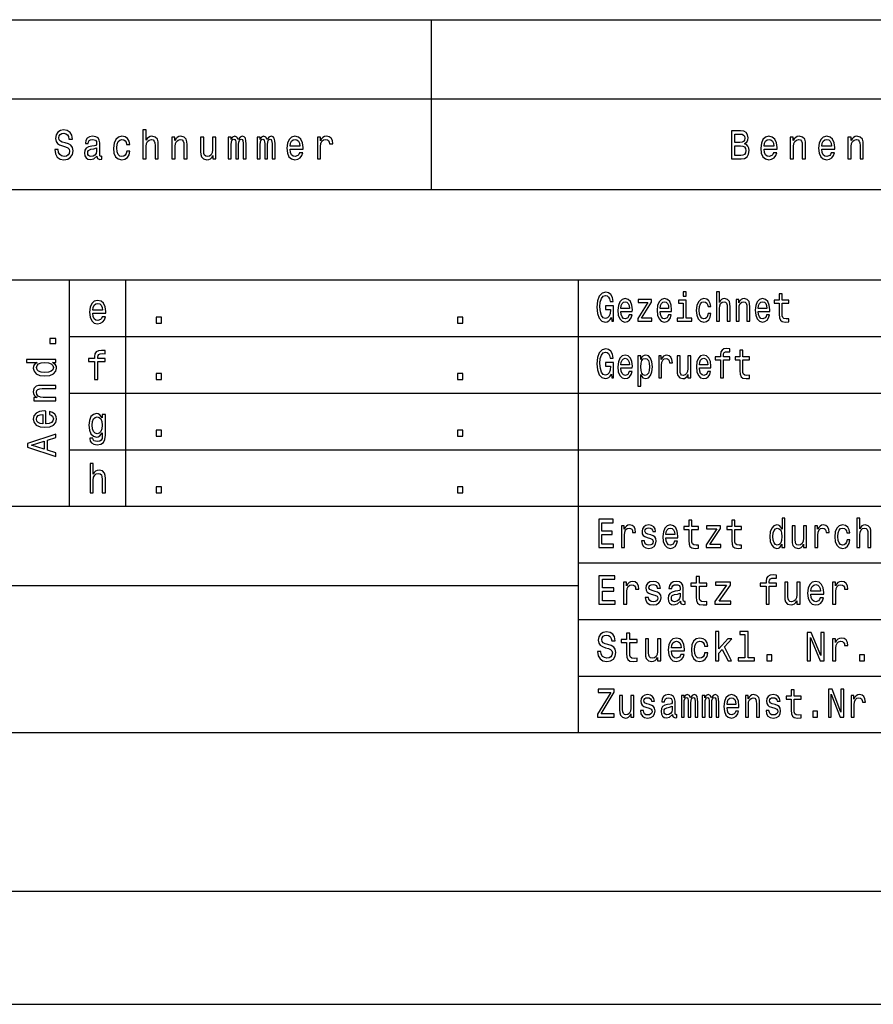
# Model space of a CAD drawing. Extents: x 0 to 1189, y 0 to 841.
# Tile 9 of 11: x 1040 to 1115, y 0 to 87. Entities that reach past the tile are written whole.
import ezdxf

# ---------------------------------------------------------------- set-up
doc = ezdxf.new("R2010")
doc.units = 0
doc.layers.get('0').update_dxf_attribs({"linetype": 'CONTINUOUS'})

msp = doc.modelspace()

# ---------------------------------------------------------------- linework, layer by layer
at = {"color": 7}
for p, q in [((989.01, 87.02), (1179.01, 87.02)), ((989.01, 80.02), (1179.01, 80.02)), ((989.01, 72.02), (1179.01, 72.02)), ((989.01, 64.02), (1179.01, 64.02)), ((1089.01, 24.02), (1089.01, 64.02)), ((1044.01, 59.02), (1089.01, 59.02)), ((1089.01, 59.02), (1163.01, 59.02)), ((1044.01, 54.02), (1163.01, 54.02)), ((1044.01, 49.02), (1163.01, 49.02)), ((989.01, 44.02), (1179.01, 44.02)), ((1089.01, 39.02), (1163.01, 39.02)), ((989.01, 37.02), (1089.01, 37.02)), ((1089.01, 34.02), (1163.01, 34.02)), ((1089.01, 29.02), (1163.01, 29.02)), ((989.01, 24.02), (1179.01, 24.02)), ((10, 10.01), (1179.01, 10.01)), ((0, 0.01), (1189.01, 0.01))]:
    msp.add_line(p, q, dxfattribs=at)
at = {"color": 7, "ltscale": 0.175}
msp.add_line((1076.01, 80.02), (1076.01, 87.02), dxfattribs=at)
at = {"color": 7, "ltscale": 0.2}
msp.add_line((1076.01, 72.02), (1076.01, 80.02), dxfattribs=at)
at = {"color": 7, "ltscale": 0.5}
for p, q in [((1044.01, 44.02), (1044.01, 64.02)), ((1049.01, 44.02), (1049.01, 64.02))]:
    msp.add_line(p, q, dxfattribs=at)
at = {"color": 7}
for points in [[(1043.015, 75.535), (1042.72, 75.535), (1042.785, 75.154), (1042.947, 74.873), (1043.197, 74.703), (1043.534, 74.642), (1043.868, 74.7), (1044.117, 74.858), (1044.276, 75.107), (1044.334, 75.435), (1044.286, 75.73), (1044.15, 75.921), (1043.929, 76.047), (1043.634, 76.141), (1043.381, 76.209), (1043.216, 76.288), (1043.122, 76.404), (1043.093, 76.584), (1043.122, 76.746), (1043.206, 76.868), (1043.336, 76.951), (1043.514, 76.98), (1043.696, 76.944), (1043.839, 76.847), (1043.932, 76.685), (1043.978, 76.465), (1044.273, 76.465), (1044.273, 76.472), (1044.221, 76.811), (1044.069, 77.063), (1043.829, 77.221), (1043.505, 77.275), (1043.213, 77.221), (1042.986, 77.07), (1042.84, 76.836), (1042.788, 76.533), (1042.83, 76.263), (1042.953, 76.079), (1043.148, 75.957), (1043.414, 75.863), (1043.676, 75.78), (1043.874, 75.701), (1043.994, 75.586), (1044.036, 75.399), (1043.997, 75.208), (1043.897, 75.064), (1043.745, 74.974), (1043.547, 74.945), (1043.326, 74.984), (1043.158, 75.1), (1043.051, 75.287)], [(1046.442, 74.963), (1046.442, 74.952), (1046.458, 74.829), (1046.507, 74.743), (1046.711, 74.675), (1046.87, 74.703), (1046.87, 74.948), (1046.802, 74.938), (1046.711, 74.984), (1046.695, 75.128), (1046.695, 76.13), (1046.656, 76.386), (1046.543, 76.566), (1046.345, 76.674), (1046.066, 76.713), (1045.794, 76.67), (1045.593, 76.548), (1045.466, 76.357), (1045.424, 76.105), (1045.424, 76.083), (1045.68, 76.083), (1045.703, 76.234), (1045.774, 76.342), (1045.891, 76.407), (1046.056, 76.432), (1046.215, 76.414), (1046.329, 76.36), (1046.397, 76.267), (1046.419, 76.137), (1046.406, 75.986), (1046.355, 75.91), (1046.225, 75.874), (1045.982, 75.845), (1045.703, 75.78), (1045.505, 75.665), (1045.388, 75.485), (1045.353, 75.218), (1045.385, 74.981), (1045.486, 74.804), (1045.648, 74.693), (1045.871, 74.653), (1046.173, 74.729)], [(1049.068, 76.004), (1049.35, 76.004), (1049.292, 76.292), (1049.153, 76.519), (1048.935, 76.659), (1048.653, 76.713), (1048.342, 76.641), (1048.105, 76.44), (1047.956, 76.112), (1047.905, 75.672), (1047.953, 75.236), (1048.099, 74.912), (1048.329, 74.711), (1048.644, 74.642), (1048.922, 74.696), (1049.14, 74.847), (1049.289, 75.085), (1049.354, 75.402), (1049.081, 75.402), (1049.033, 75.2), (1048.942, 75.049), (1048.812, 74.956), (1048.653, 74.927), (1048.456, 74.974), (1048.313, 75.118), (1048.225, 75.352), (1048.196, 75.683), (1048.225, 76.007), (1048.316, 76.242), (1048.462, 76.386), (1048.653, 76.436), (1048.822, 76.404), (1048.948, 76.321), (1049.033, 76.184)], [(1050.511, 74.711), (1050.797, 74.711), (1050.797, 75.827), (1050.826, 76.083), (1050.92, 76.27), (1051.066, 76.386), (1051.26, 76.429), (1051.416, 76.393), (1051.513, 76.296), (1051.562, 76.133), (1051.578, 75.917), (1051.578, 74.711), (1051.863, 74.711), (1051.863, 75.982), (1051.85, 76.238), (1051.792, 76.45), (1051.601, 76.645), (1051.302, 76.713), (1051.14, 76.688), (1051.001, 76.62), (1050.884, 76.512), (1050.797, 76.364), (1050.797, 77.297), (1050.511, 77.297)], [(1053.063, 74.711), (1053.348, 74.711), (1053.348, 75.827), (1053.378, 76.083), (1053.472, 76.27), (1053.617, 76.386), (1053.812, 76.429), (1053.968, 76.393), (1054.065, 76.296), (1054.114, 76.133), (1054.13, 75.917), (1054.13, 74.711), (1054.415, 74.711), (1054.415, 75.982), (1054.402, 76.238), (1054.344, 76.45), (1054.152, 76.645), (1053.854, 76.713), (1053.689, 76.688), (1053.549, 76.62), (1053.429, 76.505), (1053.335, 76.35), (1053.335, 76.645), (1053.063, 76.645)], [(1056.957, 76.645), (1056.672, 76.645), (1056.672, 75.528), (1056.639, 75.269), (1056.545, 75.082), (1056.399, 74.966), (1056.208, 74.93), (1056.056, 74.959), (1055.958, 75.046), (1055.903, 75.193), (1055.89, 75.402), (1055.89, 76.645), (1055.605, 76.645), (1055.605, 75.373), (1055.615, 75.118), (1055.676, 74.905), (1055.864, 74.711), (1056.166, 74.642), (1056.328, 74.667), (1056.467, 74.732), (1056.587, 74.844), (1056.685, 75.006), (1056.685, 74.711), (1056.957, 74.711)], [(1058.053, 74.711), (1058.316, 74.711), (1058.316, 76.004), (1058.332, 76.198), (1058.38, 76.339), (1058.455, 76.422), (1058.552, 76.454), (1058.63, 76.425), (1058.682, 76.353), (1058.708, 76.231), (1058.718, 76.069), (1058.718, 74.711), (1058.964, 74.711), (1058.964, 76.004), (1058.98, 76.195), (1059.029, 76.335), (1059.107, 76.422), (1059.204, 76.454), (1059.282, 76.425), (1059.334, 76.353), (1059.366, 76.069), (1059.366, 74.711), (1059.629, 74.711), (1059.629, 76.047), (1059.612, 76.324), (1059.561, 76.537), (1059.457, 76.667), (1059.288, 76.713), (1059.09, 76.641), (1058.938, 76.432), (1058.818, 76.638), (1058.617, 76.713), (1058.432, 76.641), (1058.306, 76.44), (1058.306, 76.645), (1058.053, 76.645)], [(1060.605, 74.711), (1060.867, 74.711), (1060.867, 76.004), (1060.884, 76.198), (1060.932, 76.339), (1061.007, 76.422), (1061.104, 76.454), (1061.182, 76.425), (1061.234, 76.353), (1061.26, 76.231), (1061.269, 76.069), (1061.269, 74.711), (1061.516, 74.711), (1061.516, 76.004), (1061.532, 76.195), (1061.581, 76.335), (1061.658, 76.422), (1061.756, 76.454), (1061.833, 76.425), (1061.885, 76.353), (1061.918, 76.069), (1061.918, 74.711), (1062.18, 74.711), (1062.18, 76.047), (1062.164, 76.324), (1062.112, 76.537), (1062.009, 76.667), (1061.84, 76.713), (1061.642, 76.641), (1061.49, 76.432), (1061.37, 76.638), (1061.169, 76.713), (1060.984, 76.641), (1060.858, 76.44), (1060.858, 76.645), (1060.605, 76.645)], [(1063.52, 75.586), (1064.661, 75.586), (1064.664, 75.734), (1064.612, 76.148), (1064.47, 76.458), (1064.243, 76.645), (1063.941, 76.713), (1063.646, 76.641), (1063.419, 76.44), (1063.273, 76.112), (1063.221, 75.68), (1063.27, 75.236), (1063.416, 74.912), (1063.64, 74.711), (1063.931, 74.642), (1064.184, 74.689), (1064.392, 74.811), (1064.544, 75.006), (1064.632, 75.265), (1064.35, 75.265), (1064.291, 75.121), (1064.207, 75.013), (1063.967, 74.927), (1063.782, 74.966), (1063.643, 75.092), (1063.552, 75.298), (1063.52, 75.575)], [(1065.929, 74.711), (1066.214, 74.711), (1066.214, 75.816), (1066.243, 76.083), (1066.331, 76.274), (1066.473, 76.389), (1066.665, 76.429), (1066.807, 76.404), (1066.914, 76.332), (1066.979, 76.209), (1067.002, 76.043), (1067.29, 76.043), (1067.251, 76.335), (1067.145, 76.544), (1066.966, 76.67), (1066.723, 76.713), (1066.558, 76.685), (1066.415, 76.613), (1066.289, 76.49), (1066.188, 76.324), (1066.188, 76.645), (1065.929, 76.645)], [(1103.674, 76.061), (1103.901, 76.27), (1103.959, 76.411), (1103.979, 76.584), (1103.936, 76.854), (1103.81, 77.048), (1103.606, 77.167), (1103.32, 77.211), (1102.52, 77.211), (1102.52, 74.711), (1103.366, 74.711), (1103.667, 74.761), (1103.891, 74.909), (1104.031, 75.143), (1104.079, 75.46), (1104.05, 75.672), (1103.972, 75.849), (1103.846, 75.979)], [(1103.259, 76.173), (1102.818, 76.173), (1102.818, 76.912), (1103.285, 76.912), (1103.46, 76.89), (1103.583, 76.825), (1103.658, 76.713), (1103.684, 76.548), (1103.654, 76.382), (1103.577, 76.267), (1103.444, 76.195)], [(1105.399, 75.586), (1106.54, 75.586), (1106.543, 75.734), (1106.491, 76.148), (1106.349, 76.458), (1106.122, 76.645), (1105.82, 76.713), (1105.525, 76.641), (1105.298, 76.44), (1105.152, 76.112), (1105.101, 75.68), (1105.149, 75.236), (1105.295, 74.912), (1105.519, 74.711), (1105.811, 74.642), (1106.063, 74.689), (1106.271, 74.811), (1106.423, 75.006), (1106.511, 75.265), (1106.229, 75.265), (1106.17, 75.121), (1106.086, 75.013), (1105.846, 74.927), (1105.661, 74.966), (1105.522, 75.092), (1105.431, 75.298), (1105.399, 75.575)], [(1107.701, 74.711), (1107.986, 74.711), (1107.986, 75.827), (1108.015, 76.083), (1108.109, 76.27), (1108.255, 76.386), (1108.45, 76.429), (1108.605, 76.393), (1108.703, 76.296), (1108.751, 76.133), (1108.768, 75.917), (1108.768, 74.711), (1109.053, 74.711), (1109.053, 75.982), (1109.04, 76.238), (1108.982, 76.45), (1108.79, 76.645), (1108.492, 76.713), (1108.327, 76.688), (1108.187, 76.62), (1108.067, 76.505), (1107.973, 76.35), (1107.973, 76.645), (1107.701, 76.645)], [(1110.502, 75.586), (1111.644, 75.586), (1111.647, 75.734), (1111.595, 76.148), (1111.452, 76.458), (1111.225, 76.645), (1110.924, 76.713), (1110.629, 76.641), (1110.402, 76.44), (1110.256, 76.112), (1110.204, 75.68), (1110.253, 75.236), (1110.399, 74.912), (1110.622, 74.711), (1110.914, 74.642), (1111.167, 74.689), (1111.374, 74.811), (1111.527, 75.006), (1111.614, 75.265), (1111.332, 75.265), (1111.274, 75.121), (1111.19, 75.013), (1110.95, 74.927), (1110.765, 74.966), (1110.625, 75.092), (1110.535, 75.298), (1110.502, 75.575)], [(1112.804, 74.711), (1113.09, 74.711), (1113.09, 75.827), (1113.119, 76.083), (1113.213, 76.27), (1113.359, 76.386), (1113.553, 76.429), (1113.709, 76.393), (1113.806, 76.296), (1113.855, 76.133), (1113.871, 75.917), (1113.871, 74.711), (1114.156, 74.711), (1114.156, 75.982), (1114.143, 76.238), (1114.085, 76.45), (1113.894, 76.645), (1113.595, 76.713), (1113.43, 76.688), (1113.291, 76.62), (1113.171, 76.505), (1113.077, 76.35), (1113.077, 76.645), (1112.804, 76.645)], [(1063.52, 75.852), (1063.555, 76.101), (1063.643, 76.285), (1063.776, 76.396), (1063.951, 76.436), (1064.123, 76.396), (1064.256, 76.285), (1064.337, 76.101), (1064.366, 75.852)], [(1103.33, 75.01), (1102.818, 75.01), (1102.818, 75.87), (1103.301, 75.87), (1103.505, 75.845), (1103.651, 75.77), (1103.739, 75.64), (1103.768, 75.453), (1103.739, 75.255), (1103.658, 75.118), (1103.521, 75.035)], [(1105.399, 75.852), (1105.435, 76.101), (1105.522, 76.285), (1105.655, 76.396), (1105.83, 76.436), (1106.002, 76.396), (1106.135, 76.285), (1106.216, 76.101), (1106.245, 75.852)], [(1110.502, 75.852), (1110.538, 76.101), (1110.625, 76.285), (1110.758, 76.396), (1110.933, 76.436), (1111.105, 76.396), (1111.238, 76.285), (1111.319, 76.101), (1111.349, 75.852)], [(1046.41, 75.388), (1046.371, 75.2), (1046.267, 75.056), (1046.111, 74.963), (1045.92, 74.93), (1045.797, 74.948), (1045.709, 75.006), (1045.654, 75.107), (1045.638, 75.247), (1045.651, 75.373), (1045.703, 75.463), (1045.91, 75.564), (1046.173, 75.608), (1046.41, 75.694)], [(1091.905, 60.705), (1091.954, 60.37), (1092.098, 60.37), (1092.098, 61.721), (1091.369, 61.721), (1091.369, 61.415), (1091.818, 61.415), (1091.818, 61.393), (1091.784, 61.062), (1091.692, 60.817), (1091.55, 60.662), (1091.375, 60.611), (1091.179, 60.676), (1091.026, 60.871), (1090.928, 61.191), (1090.893, 61.631), (1090.925, 62.067), (1091.023, 62.387), (1091.179, 62.582), (1091.389, 62.65), (1091.533, 62.614), (1091.651, 62.514), (1091.738, 62.344), (1091.787, 62.117), (1092.072, 62.117), (1091.997, 62.463), (1091.856, 62.722), (1091.657, 62.881), (1091.406, 62.939), (1091.078, 62.849), (1090.83, 62.586), (1090.671, 62.171), (1090.617, 61.62), (1090.671, 61.065), (1090.83, 60.651), (1091.063, 60.388), (1091.357, 60.302), (1091.521, 60.331), (1091.668, 60.403), (1091.795, 60.529)], [(1098.504, 62.957), (1098.236, 62.957), (1098.236, 62.596), (1098.504, 62.596)], [(1101.19, 60.37), (1101.444, 60.37), (1101.444, 61.487), (1101.47, 61.743), (1101.553, 61.93), (1101.683, 62.045), (1101.856, 62.088), (1101.994, 62.052), (1102.081, 61.955), (1102.124, 61.793), (1102.138, 61.577), (1102.138, 60.37), (1102.392, 60.37), (1102.392, 61.642), (1102.38, 61.898), (1102.328, 62.11), (1102.158, 62.305), (1101.893, 62.373), (1101.749, 62.348), (1101.625, 62.279), (1101.521, 62.171), (1101.444, 62.024), (1101.444, 62.957), (1101.19, 62.957)], [(1106.735, 61.97), (1106.735, 61.001), (1106.752, 60.687), (1106.833, 60.471), (1106.994, 60.345), (1107.268, 60.302), (1107.568, 60.32), (1107.568, 60.593), (1107.349, 60.572), (1107.15, 60.601), (1107.043, 60.691), (1106.997, 60.842), (1106.988, 61.055), (1106.988, 61.97), (1107.568, 61.97), (1107.568, 62.24), (1106.988, 62.24), (1106.988, 62.805), (1106.735, 62.805), (1106.735, 62.24), (1106.297, 62.24), (1106.297, 61.97)], [(1046.089, 61.086), (1047.23, 61.086), (1047.233, 61.234), (1047.181, 61.648), (1047.038, 61.958), (1046.812, 62.145), (1046.51, 62.213), (1046.215, 62.141), (1045.988, 61.94), (1045.842, 61.612), (1045.79, 61.18), (1045.839, 60.736), (1045.985, 60.412), (1046.208, 60.211), (1046.5, 60.142), (1046.753, 60.189), (1046.961, 60.311), (1047.113, 60.506), (1047.201, 60.765), (1046.919, 60.765), (1046.86, 60.621), (1046.776, 60.513), (1046.536, 60.427), (1046.351, 60.466), (1046.212, 60.592), (1046.121, 60.798), (1046.089, 61.075)], [(1046.089, 61.352), (1046.124, 61.601), (1046.212, 61.785), (1046.345, 61.896), (1046.52, 61.936), (1046.692, 61.896), (1046.825, 61.785), (1046.906, 61.601), (1046.935, 61.352)], [(1092.738, 61.246), (1093.752, 61.246), (1093.755, 61.393), (1093.709, 61.807), (1093.582, 62.117), (1093.38, 62.305), (1093.112, 62.373), (1092.85, 62.301), (1092.648, 62.099), (1092.519, 61.771), (1092.473, 61.339), (1092.516, 60.896), (1092.646, 60.572), (1092.844, 60.37), (1093.104, 60.302), (1093.328, 60.349), (1093.513, 60.471), (1093.648, 60.666), (1093.726, 60.925), (1093.475, 60.925), (1093.424, 60.781), (1093.349, 60.673), (1093.135, 60.586), (1092.971, 60.626), (1092.847, 60.752), (1092.766, 60.957), (1092.738, 61.235)], [(1092.738, 61.512), (1092.769, 61.761), (1092.847, 61.944), (1092.965, 62.056), (1093.121, 62.096), (1093.274, 62.056), (1093.392, 61.944), (1093.464, 61.761), (1093.49, 61.512)], [(1095.132, 62.038), (1094.23, 60.611), (1094.23, 60.37), (1095.484, 60.37), (1095.484, 60.637), (1094.55, 60.637), (1095.444, 62.06), (1095.444, 62.305), (1094.274, 62.305), (1094.274, 62.038)], [(1096.207, 61.246), (1097.222, 61.246), (1097.225, 61.393), (1097.179, 61.807), (1097.052, 62.117), (1096.85, 62.305), (1096.582, 62.373), (1096.32, 62.301), (1096.118, 62.099), (1095.988, 61.771), (1095.942, 61.339), (1095.985, 60.896), (1096.115, 60.572), (1096.314, 60.37), (1096.573, 60.302), (1096.798, 60.349), (1096.983, 60.471), (1097.118, 60.666), (1097.196, 60.925), (1096.945, 60.925), (1096.893, 60.781), (1096.818, 60.673), (1096.605, 60.586), (1096.441, 60.626), (1096.317, 60.752), (1096.236, 60.957), (1096.207, 61.235)], [(1096.207, 61.512), (1096.239, 61.761), (1096.317, 61.944), (1096.435, 62.056), (1096.591, 62.096), (1096.743, 62.056), (1096.862, 61.944), (1096.934, 61.761), (1096.96, 61.512)], [(1098.496, 60.637), (1098.496, 62.24), (1097.844, 62.24), (1097.844, 61.97), (1098.242, 61.97), (1098.242, 60.637), (1097.723, 60.637), (1097.723, 60.37), (1099.02, 60.37), (1099.02, 60.637)], [(1100.441, 61.663), (1100.692, 61.663), (1100.64, 61.952), (1100.516, 62.179), (1100.323, 62.319), (1100.072, 62.373), (1099.795, 62.301), (1099.585, 62.099), (1099.452, 61.771), (1099.406, 61.332), (1099.449, 60.896), (1099.579, 60.572), (1099.784, 60.37), (1100.063, 60.302), (1100.311, 60.356), (1100.504, 60.507), (1100.637, 60.745), (1100.694, 61.062), (1100.452, 61.062), (1100.409, 60.86), (1100.328, 60.709), (1100.213, 60.615), (1100.072, 60.586), (1099.896, 60.633), (1099.769, 60.777), (1099.692, 61.011), (1099.666, 61.343), (1099.692, 61.667), (1099.772, 61.901), (1099.902, 62.045), (1100.072, 62.096), (1100.222, 62.063), (1100.334, 61.98), (1100.409, 61.843)], [(1102.925, 60.37), (1103.179, 60.37), (1103.179, 61.487), (1103.205, 61.743), (1103.288, 61.93), (1103.418, 62.045), (1103.591, 62.088), (1103.729, 62.052), (1103.815, 61.955), (1103.859, 61.793), (1103.873, 61.577), (1103.873, 60.37), (1104.127, 60.37), (1104.127, 61.642), (1104.115, 61.898), (1104.063, 62.11), (1103.893, 62.305), (1103.628, 62.373), (1103.481, 62.348), (1103.357, 62.279), (1103.251, 62.164), (1103.167, 62.009), (1103.167, 62.305), (1102.925, 62.305)], [(1104.882, 61.246), (1105.896, 61.246), (1105.899, 61.393), (1105.853, 61.807), (1105.726, 62.117), (1105.524, 62.305), (1105.256, 62.373), (1104.994, 62.301), (1104.792, 62.099), (1104.663, 61.771), (1104.617, 61.339), (1104.66, 60.896), (1104.79, 60.572), (1104.988, 60.37), (1105.248, 60.302), (1105.473, 60.349), (1105.657, 60.471), (1105.792, 60.666), (1105.87, 60.925), (1105.62, 60.925), (1105.568, 60.781), (1105.493, 60.673), (1105.279, 60.586), (1105.115, 60.626), (1104.991, 60.752), (1104.911, 60.957), (1104.882, 61.235)], [(1104.882, 61.512), (1104.913, 61.761), (1104.991, 61.944), (1105.109, 62.056), (1105.265, 62.096), (1105.418, 62.056), (1105.536, 61.944), (1105.608, 61.761), (1105.634, 61.512)], [(1051.69, 60.211), (1052.138, 60.211), (1052.138, 60.747), (1051.69, 60.747)], [(1078.315, 60.211), (1078.762, 60.211), (1078.762, 60.747), (1078.315, 60.747)], [(1042.819, 58.4), (1042.819, 58.847), (1042.283, 58.847), (1042.283, 58.4)], [(1046.234, 56.81), (1046.234, 55.211), (1046.52, 55.211), (1046.52, 56.81), (1047.168, 56.81), (1047.168, 57.08), (1046.52, 57.08), (1046.52, 57.199), (1046.542, 57.343), (1046.617, 57.44), (1046.744, 57.498), (1046.925, 57.52), (1047.168, 57.505), (1047.168, 57.779), (1046.86, 57.797), (1046.581, 57.765), (1046.387, 57.667), (1046.27, 57.498), (1046.234, 57.257), (1046.234, 57.08), (1045.713, 57.08), (1045.713, 56.81)], [(1091.905, 55.705), (1091.954, 55.37), (1092.098, 55.37), (1092.098, 56.721), (1091.369, 56.721), (1091.369, 56.415), (1091.818, 56.415), (1091.818, 56.393), (1091.784, 56.062), (1091.692, 55.817), (1091.55, 55.662), (1091.375, 55.611), (1091.179, 55.676), (1091.026, 55.871), (1090.928, 56.191), (1090.893, 56.631), (1090.925, 57.067), (1091.023, 57.387), (1091.179, 57.582), (1091.389, 57.65), (1091.533, 57.614), (1091.651, 57.514), (1091.738, 57.344), (1091.787, 57.117), (1092.072, 57.117), (1091.997, 57.463), (1091.856, 57.722), (1091.657, 57.881), (1091.406, 57.939), (1091.078, 57.849), (1090.83, 57.586), (1090.671, 57.171), (1090.617, 56.62), (1090.671, 56.065), (1090.83, 55.651), (1091.063, 55.388), (1091.357, 55.302), (1091.521, 55.331), (1091.668, 55.403), (1091.795, 55.529)], [(1101.542, 56.97), (1101.542, 55.37), (1101.795, 55.37), (1101.795, 56.97), (1102.372, 56.97), (1102.372, 57.24), (1101.795, 57.24), (1101.795, 57.359), (1101.815, 57.503), (1101.882, 57.6), (1101.994, 57.658), (1102.156, 57.679), (1102.372, 57.665), (1102.372, 57.939), (1102.098, 57.957), (1101.85, 57.924), (1101.677, 57.827), (1101.573, 57.658), (1101.542, 57.416), (1101.542, 57.24), (1101.078, 57.24), (1101.078, 56.97)], [(1103.265, 56.97), (1103.265, 56.001), (1103.282, 55.687), (1103.363, 55.471), (1103.524, 55.345), (1103.798, 55.302), (1104.098, 55.32), (1104.098, 55.593), (1103.879, 55.572), (1103.68, 55.601), (1103.573, 55.691), (1103.527, 55.842), (1103.519, 56.055), (1103.519, 56.97), (1104.098, 56.97), (1104.098, 57.24), (1103.519, 57.24), (1103.519, 57.805), (1103.265, 57.805), (1103.265, 57.24), (1102.827, 57.24), (1102.827, 56.97)], [(1042.521, 56.721), (1042.819, 56.721), (1042.819, 57.006), (1040.233, 57.006), (1040.233, 56.724), (1041.18, 56.724), (1040.907, 56.507), (1040.842, 56.374), (1040.817, 56.221), (1040.889, 55.946), (1041.09, 55.732), (1041.415, 55.592), (1041.85, 55.544), (1042.286, 55.592), (1042.614, 55.732), (1042.819, 55.946), (1042.888, 56.221), (1042.863, 56.374), (1042.798, 56.51)], [(1041.101, 56.27), (1041.152, 56.458), (1041.292, 56.601), (1041.526, 56.685), (1041.85, 56.717), (1042.178, 56.685), (1042.412, 56.601), (1042.557, 56.458), (1042.603, 56.27), (1042.557, 56.092), (1042.412, 55.955), (1042.175, 55.865), (1041.85, 55.835), (1041.53, 55.865), (1041.296, 55.955), (1041.152, 56.092)], [(1092.738, 56.246), (1093.752, 56.246), (1093.755, 56.393), (1093.709, 56.807), (1093.582, 57.117), (1093.38, 57.305), (1093.112, 57.373), (1092.85, 57.301), (1092.648, 57.099), (1092.519, 56.771), (1092.473, 56.339), (1092.516, 55.896), (1092.646, 55.572), (1092.844, 55.37), (1093.104, 55.302), (1093.328, 55.349), (1093.513, 55.471), (1093.648, 55.666), (1093.726, 55.925), (1093.475, 55.925), (1093.424, 55.781), (1093.349, 55.673), (1093.135, 55.586), (1092.971, 55.626), (1092.847, 55.752), (1092.766, 55.957), (1092.738, 56.235)], [(1092.738, 56.512), (1092.769, 56.761), (1092.847, 56.944), (1092.965, 57.056), (1093.121, 57.096), (1093.274, 57.056), (1093.392, 56.944), (1093.464, 56.761), (1093.49, 56.512)], [(1094.49, 57.006), (1094.49, 57.305), (1094.236, 57.305), (1094.236, 54.621), (1094.49, 54.621), (1094.49, 55.666), (1094.579, 55.496), (1094.68, 55.385), (1094.934, 55.302), (1095.176, 55.37), (1095.366, 55.575), (1095.49, 55.9), (1095.536, 56.339), (1095.49, 56.775), (1095.366, 57.099), (1095.176, 57.301), (1094.934, 57.373), (1094.795, 57.351), (1094.677, 57.283), (1094.576, 57.168)], [(1094.89, 55.586), (1094.72, 55.633), (1094.596, 55.777), (1094.519, 56.011), (1094.493, 56.339), (1094.519, 56.663), (1094.596, 56.898), (1094.72, 57.038), (1094.89, 57.088), (1095.046, 57.038), (1095.17, 56.894), (1095.248, 56.66), (1095.277, 56.339), (1095.248, 56.015), (1095.17, 55.777), (1095.046, 55.633)], [(1096.081, 55.37), (1096.334, 55.37), (1096.334, 56.476), (1096.36, 56.743), (1096.438, 56.934), (1096.565, 57.049), (1096.735, 57.088), (1096.862, 57.063), (1096.957, 56.991), (1097.014, 56.869), (1097.035, 56.703), (1097.291, 56.703), (1097.256, 56.995), (1097.161, 57.204), (1097.003, 57.33), (1096.787, 57.373), (1096.64, 57.344), (1096.513, 57.272), (1096.401, 57.15), (1096.311, 56.984), (1096.311, 57.305), (1096.081, 57.305)], [(1098.913, 57.305), (1098.66, 57.305), (1098.66, 56.188), (1098.631, 55.929), (1098.547, 55.741), (1098.418, 55.626), (1098.248, 55.59), (1098.112, 55.619), (1098.026, 55.705), (1097.977, 55.853), (1097.965, 56.062), (1097.965, 57.305), (1097.712, 57.305), (1097.712, 56.033), (1097.72, 55.777), (1097.775, 55.565), (1097.942, 55.37), (1098.21, 55.302), (1098.354, 55.327), (1098.478, 55.392), (1098.585, 55.503), (1098.671, 55.666), (1098.671, 55.37), (1098.913, 55.37)], [(1099.677, 56.246), (1100.692, 56.246), (1100.694, 56.393), (1100.648, 56.807), (1100.521, 57.117), (1100.32, 57.305), (1100.052, 57.373), (1099.79, 57.301), (1099.588, 57.099), (1099.458, 56.771), (1099.412, 56.339), (1099.455, 55.896), (1099.585, 55.572), (1099.784, 55.37), (1100.043, 55.302), (1100.268, 55.349), (1100.452, 55.471), (1100.588, 55.666), (1100.666, 55.925), (1100.415, 55.925), (1100.363, 55.781), (1100.288, 55.673), (1100.075, 55.586), (1099.911, 55.626), (1099.787, 55.752), (1099.706, 55.957), (1099.677, 56.235)], [(1099.677, 56.512), (1099.709, 56.761), (1099.787, 56.944), (1099.905, 57.056), (1100.06, 57.096), (1100.213, 57.056), (1100.331, 56.944), (1100.403, 56.761), (1100.429, 56.512)], [(1051.69, 55.211), (1052.138, 55.211), (1052.138, 55.747), (1051.69, 55.747)], [(1078.315, 55.211), (1078.762, 55.211), (1078.762, 55.747), (1078.315, 55.747)], [(1042.819, 53.349), (1042.819, 53.634), (1041.703, 53.634), (1041.447, 53.663), (1041.26, 53.757), (1041.144, 53.903), (1041.101, 54.098), (1041.137, 54.253), (1041.234, 54.351), (1041.397, 54.399), (1041.613, 54.416), (1042.819, 54.416), (1042.819, 54.701), (1041.548, 54.701), (1041.292, 54.688), (1041.08, 54.63), (1040.885, 54.438), (1040.817, 54.14), (1040.842, 53.975), (1040.91, 53.835), (1041.026, 53.715), (1041.18, 53.621), (1040.885, 53.621), (1040.885, 53.349)], [(1041.944, 51.297), (1041.944, 52.438), (1041.796, 52.441), (1041.382, 52.389), (1041.072, 52.247), (1040.885, 52.02), (1040.817, 51.718), (1040.889, 51.423), (1041.09, 51.196), (1041.418, 51.05), (1041.85, 50.999), (1042.294, 51.047), (1042.618, 51.193), (1042.819, 51.417), (1042.888, 51.709), (1042.841, 51.961), (1042.719, 52.169), (1042.524, 52.321), (1042.265, 52.409), (1042.265, 52.127), (1042.409, 52.068), (1042.517, 51.984), (1042.603, 51.744), (1042.564, 51.559), (1042.438, 51.42), (1042.232, 51.329), (1041.955, 51.297)], [(1047.194, 50.297), (1047.194, 52.145), (1046.922, 52.145), (1046.922, 51.832), (1046.698, 52.116), (1046.562, 52.188), (1046.41, 52.213), (1046.134, 52.141), (1045.92, 51.94), (1045.781, 51.615), (1045.732, 51.18), (1045.781, 50.74), (1045.92, 50.416), (1046.134, 50.211), (1046.41, 50.142), (1046.565, 50.167), (1046.695, 50.232), (1046.922, 50.506), (1046.922, 50.232), (1046.896, 50.016), (1046.825, 49.861), (1046.688, 49.771), (1046.484, 49.739), (1046.306, 49.76), (1046.179, 49.814), (1046.105, 49.908), (1046.082, 50.034), (1045.807, 50.034), (1045.807, 50.02), (1045.849, 49.789), (1045.978, 49.616), (1046.186, 49.505), (1046.468, 49.465), (1046.805, 49.519), (1047.029, 49.67), (1047.155, 49.933)], [(1041.677, 51.297), (1041.429, 51.332), (1041.245, 51.42), (1041.134, 51.553), (1041.094, 51.728), (1041.134, 51.9), (1041.245, 52.033), (1041.429, 52.114), (1041.677, 52.143)], [(1046.027, 51.18), (1046.056, 51.5), (1046.144, 51.738), (1046.28, 51.878), (1046.461, 51.929), (1046.653, 51.878), (1046.795, 51.738), (1046.883, 51.5), (1046.915, 51.18), (1046.883, 50.852), (1046.795, 50.618), (1046.653, 50.474), (1046.461, 50.427), (1046.28, 50.474), (1046.144, 50.618), (1046.056, 50.855)], [(1051.69, 50.211), (1052.138, 50.211), (1052.138, 50.747), (1051.69, 50.747)], [(1078.315, 50.211), (1078.762, 50.211), (1078.762, 50.747), (1078.315, 50.747)], [(1042.819, 48.431), (1042.819, 48.729), (1042.085, 48.966), (1042.085, 49.864), (1042.819, 50.101), (1042.819, 50.405), (1040.316, 49.582), (1040.316, 49.251)], [(1041.778, 49.07), (1040.676, 49.417), (1041.778, 49.763)], [(1045.839, 45.211), (1046.124, 45.211), (1046.124, 46.327), (1046.153, 46.583), (1046.247, 46.77), (1046.393, 46.886), (1046.588, 46.929), (1046.744, 46.893), (1046.841, 46.796), (1046.889, 46.633), (1046.906, 46.417), (1046.906, 45.211), (1047.191, 45.211), (1047.191, 46.482), (1047.178, 46.738), (1047.12, 46.95), (1046.928, 47.145), (1046.63, 47.213), (1046.468, 47.188), (1046.328, 47.12), (1046.212, 47.012), (1046.124, 46.864), (1046.124, 47.797), (1045.839, 47.797)], [(1051.69, 45.211), (1052.138, 45.211), (1052.138, 45.747), (1051.69, 45.747)], [(1078.315, 45.211), (1078.762, 45.211), (1078.762, 45.747), (1078.315, 45.747)], [(1090.782, 40.37), (1092.098, 40.37), (1092.098, 40.673), (1091.057, 40.673), (1091.057, 41.519), (1091.984, 41.519), (1091.984, 41.818), (1091.057, 41.818), (1091.057, 42.568), (1092.074, 42.568), (1092.074, 42.87), (1090.782, 42.87)], [(1098.744, 41.97), (1098.744, 41.001), (1098.761, 40.687), (1098.845, 40.471), (1099.013, 40.345), (1099.297, 40.302), (1099.608, 40.32), (1099.608, 40.593), (1099.38, 40.572), (1099.174, 40.601), (1099.063, 40.691), (1099.016, 40.842), (1099.007, 41.055), (1099.007, 41.97), (1099.608, 41.97), (1099.608, 42.24), (1099.007, 42.24), (1099.007, 42.805), (1098.744, 42.805), (1098.744, 42.24), (1098.289, 42.24), (1098.289, 41.97)], [(1102.543, 41.97), (1102.543, 41.001), (1102.561, 40.687), (1102.645, 40.471), (1102.812, 40.345), (1103.097, 40.302), (1103.407, 40.32), (1103.407, 40.593), (1103.18, 40.572), (1102.974, 40.601), (1102.863, 40.691), (1102.816, 40.842), (1102.807, 41.055), (1102.807, 41.97), (1103.407, 41.97), (1103.407, 42.24), (1102.807, 42.24), (1102.807, 42.805), (1102.543, 42.805), (1102.543, 42.24), (1102.089, 42.24), (1102.089, 41.97)], [(1106.977, 40.669), (1106.977, 40.37), (1107.24, 40.37), (1107.24, 42.957), (1106.98, 42.957), (1106.98, 42.009), (1106.78, 42.283), (1106.657, 42.348), (1106.517, 42.373), (1106.263, 42.301), (1106.065, 42.099), (1105.937, 41.775), (1105.892, 41.339), (1105.937, 40.903), (1106.065, 40.575), (1106.263, 40.37), (1106.517, 40.302), (1106.657, 40.327), (1106.783, 40.392)], [(1113.59, 40.37), (1113.853, 40.37), (1113.853, 41.487), (1113.88, 41.743), (1113.967, 41.93), (1114.101, 42.045), (1114.281, 42.088), (1114.424, 42.052), (1114.514, 41.955), (1114.559, 41.793), (1114.574, 41.577), (1114.574, 40.37), (1114.837, 40.37), (1114.837, 41.642), (1114.825, 41.898), (1114.771, 42.11), (1114.595, 42.305), (1114.32, 42.373), (1114.17, 42.348), (1114.042, 42.279), (1113.934, 42.171), (1113.853, 42.024), (1113.853, 42.957), (1113.59, 42.957)], [(1092.79, 40.37), (1093.053, 40.37), (1093.053, 41.476), (1093.08, 41.743), (1093.16, 41.934), (1093.292, 42.049), (1093.468, 42.088), (1093.6, 42.063), (1093.699, 41.991), (1093.758, 41.869), (1093.779, 41.703), (1094.045, 41.703), (1094.01, 41.995), (1093.911, 42.204), (1093.746, 42.33), (1093.522, 42.373), (1093.37, 42.344), (1093.238, 42.272), (1093.122, 42.15), (1093.029, 41.984), (1093.029, 42.305), (1092.79, 42.305)], [(1095.377, 41.498), (1095.123, 41.57), (1094.935, 41.653), (1094.872, 41.822), (1094.89, 41.941), (1094.953, 42.027), (1095.054, 42.081), (1095.201, 42.103), (1095.341, 42.081), (1095.452, 42.016), (1095.524, 41.919), (1095.554, 41.789), (1095.811, 41.789), (1095.811, 41.797), (1095.766, 42.031), (1095.643, 42.215), (1095.452, 42.33), (1095.201, 42.373), (1094.947, 42.33), (1094.761, 42.211), (1094.645, 42.034), (1094.609, 41.811), (1094.636, 41.595), (1094.719, 41.444), (1094.857, 41.336), (1095.057, 41.26), (1095.35, 41.173), (1095.53, 41.083), (1095.578, 41.011), (1095.596, 40.903), (1095.569, 40.77), (1095.497, 40.669), (1095.38, 40.604), (1095.225, 40.583), (1095.06, 40.604), (1094.941, 40.68), (1094.86, 40.802), (1094.827, 40.972), (1094.573, 40.972), (1094.615, 40.684), (1094.737, 40.475), (1094.932, 40.349), (1095.201, 40.302), (1095.482, 40.349), (1095.688, 40.475), (1095.814, 40.676), (1095.859, 40.939), (1095.826, 41.166), (1095.733, 41.321), (1095.581, 41.422)], [(1096.721, 41.246), (1097.774, 41.246), (1097.776, 41.393), (1097.729, 41.807), (1097.597, 42.117), (1097.388, 42.305), (1097.11, 42.373), (1096.838, 42.301), (1096.628, 42.099), (1096.494, 41.771), (1096.446, 41.339), (1096.491, 40.896), (1096.625, 40.572), (1096.832, 40.37), (1097.101, 40.302), (1097.334, 40.349), (1097.525, 40.471), (1097.666, 40.666), (1097.747, 40.925), (1097.486, 40.925), (1097.433, 40.781), (1097.355, 40.673), (1097.134, 40.586), (1096.963, 40.626), (1096.835, 40.752), (1096.751, 40.957), (1096.721, 41.235)], [(1096.721, 41.512), (1096.754, 41.761), (1096.835, 41.944), (1096.957, 42.056), (1097.119, 42.096), (1097.277, 42.056), (1097.4, 41.944), (1097.474, 41.761), (1097.501, 41.512)], [(1101.206, 42.038), (1100.27, 40.611), (1100.27, 40.37), (1101.57, 40.37), (1101.57, 40.637), (1100.602, 40.637), (1101.529, 42.06), (1101.529, 42.305), (1100.315, 42.305), (1100.315, 42.038)], [(1106.562, 42.088), (1106.735, 42.038), (1106.867, 41.898), (1106.944, 41.663), (1106.974, 41.339), (1106.944, 41.011), (1106.867, 40.777), (1106.735, 40.633), (1106.562, 40.586), (1106.397, 40.633), (1106.271, 40.777), (1106.188, 41.015), (1106.161, 41.339), (1106.188, 41.66), (1106.271, 41.894), (1106.397, 42.038)], [(1109.128, 42.305), (1108.865, 42.305), (1108.865, 41.188), (1108.835, 40.929), (1108.749, 40.741), (1108.614, 40.626), (1108.438, 40.59), (1108.297, 40.619), (1108.207, 40.705), (1108.156, 40.853), (1108.145, 41.062), (1108.145, 42.305), (1107.881, 42.305), (1107.881, 41.033), (1107.89, 40.777), (1107.947, 40.565), (1108.121, 40.37), (1108.399, 40.302), (1108.548, 40.327), (1108.677, 40.392), (1108.787, 40.503), (1108.877, 40.666), (1108.877, 40.37), (1109.128, 40.37)], [(1109.889, 40.37), (1110.152, 40.37), (1110.152, 41.476), (1110.179, 41.743), (1110.26, 41.934), (1110.391, 42.049), (1110.568, 42.088), (1110.699, 42.063), (1110.798, 41.991), (1110.858, 41.869), (1110.879, 41.703), (1111.145, 41.703), (1111.109, 41.995), (1111.01, 42.204), (1110.846, 42.33), (1110.622, 42.373), (1110.469, 42.344), (1110.338, 42.272), (1110.221, 42.15), (1110.128, 41.984), (1110.128, 42.305), (1109.889, 42.305)], [(1112.713, 41.663), (1112.973, 41.663), (1112.919, 41.952), (1112.791, 42.179), (1112.59, 42.319), (1112.33, 42.373), (1112.043, 42.301), (1111.825, 42.099), (1111.687, 41.771), (1111.639, 41.332), (1111.684, 40.896), (1111.819, 40.572), (1112.031, 40.37), (1112.321, 40.302), (1112.578, 40.356), (1112.779, 40.507), (1112.916, 40.745), (1112.976, 41.062), (1112.725, 41.062), (1112.68, 40.86), (1112.596, 40.709), (1112.477, 40.615), (1112.33, 40.586), (1112.148, 40.633), (1112.016, 40.777), (1111.935, 41.011), (1111.909, 41.343), (1111.935, 41.667), (1112.019, 41.901), (1112.154, 42.045), (1112.33, 42.096), (1112.486, 42.063), (1112.602, 41.98), (1112.68, 41.843)], [(1090.805, 35.37), (1092.232, 35.37), (1092.232, 35.673), (1091.103, 35.673), (1091.103, 36.519), (1092.108, 36.519), (1092.108, 36.818), (1091.103, 36.818), (1091.103, 37.568), (1092.206, 37.568), (1092.206, 37.87), (1090.805, 37.87)], [(1099.404, 36.97), (1099.404, 36.001), (1099.424, 35.687), (1099.515, 35.471), (1099.696, 35.345), (1100.004, 35.302), (1100.341, 35.32), (1100.341, 35.593), (1100.095, 35.572), (1099.871, 35.601), (1099.751, 35.691), (1099.699, 35.842), (1099.69, 36.055), (1099.69, 36.97), (1100.341, 36.97), (1100.341, 37.24), (1099.69, 37.24), (1099.69, 37.805), (1099.404, 37.805), (1099.404, 37.24), (1098.911, 37.24), (1098.911, 36.97)], [(1105.572, 36.97), (1105.572, 35.37), (1105.858, 35.37), (1105.858, 36.97), (1106.506, 36.97), (1106.506, 37.24), (1105.858, 37.24), (1105.858, 37.359), (1105.88, 37.503), (1105.955, 37.6), (1106.081, 37.658), (1106.263, 37.679), (1106.506, 37.665), (1106.506, 37.939), (1106.198, 37.957), (1105.919, 37.924), (1105.725, 37.827), (1105.608, 37.658), (1105.572, 37.416), (1105.572, 37.24), (1105.05, 37.24), (1105.05, 36.97)], [(1092.974, 35.37), (1093.259, 35.37), (1093.259, 36.476), (1093.288, 36.743), (1093.375, 36.934), (1093.518, 37.049), (1093.709, 37.088), (1093.852, 37.063), (1093.959, 36.991), (1094.024, 36.869), (1094.047, 36.703), (1094.335, 36.703), (1094.296, 36.995), (1094.189, 37.204), (1094.011, 37.33), (1093.768, 37.373), (1093.602, 37.344), (1093.46, 37.272), (1093.333, 37.15), (1093.233, 36.984), (1093.233, 37.305), (1092.974, 37.305)], [(1095.771, 36.498), (1095.495, 36.57), (1095.291, 36.653), (1095.223, 36.822), (1095.242, 36.941), (1095.311, 37.027), (1095.421, 37.081), (1095.58, 37.103), (1095.732, 37.081), (1095.852, 37.016), (1095.93, 36.919), (1095.962, 36.789), (1096.241, 36.789), (1096.241, 36.797), (1096.192, 37.031), (1096.059, 37.215), (1095.852, 37.33), (1095.58, 37.373), (1095.304, 37.33), (1095.103, 37.211), (1094.977, 37.034), (1094.938, 36.811), (1094.967, 36.595), (1095.058, 36.444), (1095.207, 36.336), (1095.424, 36.26), (1095.742, 36.173), (1095.936, 36.083), (1095.988, 36.011), (1096.008, 35.903), (1095.978, 35.77), (1095.901, 35.669), (1095.774, 35.604), (1095.606, 35.583), (1095.427, 35.604), (1095.297, 35.68), (1095.21, 35.802), (1095.174, 35.972), (1094.899, 35.972), (1094.944, 35.684), (1095.077, 35.475), (1095.288, 35.349), (1095.58, 35.302), (1095.884, 35.349), (1096.108, 35.475), (1096.244, 35.676), (1096.293, 35.939), (1096.257, 36.166), (1096.157, 36.321), (1095.991, 36.422)], [(1098.004, 35.622), (1098.004, 35.611), (1098.02, 35.489), (1098.069, 35.403), (1098.273, 35.334), (1098.432, 35.363), (1098.432, 35.608), (1098.364, 35.597), (1098.273, 35.644), (1098.257, 35.788), (1098.257, 36.789), (1098.218, 37.045), (1098.105, 37.225), (1097.907, 37.333), (1097.628, 37.373), (1097.356, 37.33), (1097.155, 37.207), (1097.028, 37.016), (1096.986, 36.764), (1096.986, 36.743), (1097.242, 36.743), (1097.265, 36.894), (1097.336, 37.002), (1097.453, 37.067), (1097.618, 37.092), (1097.777, 37.074), (1097.891, 37.02), (1097.959, 36.926), (1097.981, 36.797), (1097.969, 36.645), (1097.917, 36.57), (1097.787, 36.534), (1097.544, 36.505), (1097.265, 36.44), (1097.067, 36.325), (1096.95, 36.145), (1096.915, 35.878), (1096.947, 35.64), (1097.048, 35.464), (1097.21, 35.352), (1097.434, 35.313), (1097.735, 35.388)], [(1102.065, 37.038), (1101.051, 35.611), (1101.051, 35.37), (1102.461, 35.37), (1102.461, 35.637), (1101.411, 35.637), (1102.416, 37.06), (1102.416, 37.305), (1101.099, 37.305), (1101.099, 37.038)], [(1108.571, 37.305), (1108.286, 37.305), (1108.286, 36.188), (1108.253, 35.929), (1108.159, 35.741), (1108.013, 35.626), (1107.822, 35.59), (1107.67, 35.619), (1107.572, 35.705), (1107.517, 35.853), (1107.504, 36.062), (1107.504, 37.305), (1107.219, 37.305), (1107.219, 36.033), (1107.229, 35.777), (1107.29, 35.565), (1107.478, 35.37), (1107.78, 35.302), (1107.942, 35.327), (1108.081, 35.392), (1108.201, 35.503), (1108.298, 35.666), (1108.298, 35.37), (1108.571, 35.37)], [(1109.53, 36.246), (1110.671, 36.246), (1110.674, 36.393), (1110.623, 36.807), (1110.48, 37.117), (1110.253, 37.305), (1109.951, 37.373), (1109.656, 37.301), (1109.429, 37.099), (1109.284, 36.771), (1109.232, 36.339), (1109.28, 35.896), (1109.426, 35.572), (1109.65, 35.37), (1109.942, 35.302), (1110.195, 35.349), (1110.402, 35.471), (1110.554, 35.666), (1110.642, 35.925), (1110.36, 35.925), (1110.302, 35.781), (1110.217, 35.673), (1109.977, 35.586), (1109.793, 35.626), (1109.653, 35.752), (1109.562, 35.957), (1109.53, 36.235)], [(1109.53, 36.512), (1109.566, 36.761), (1109.653, 36.944), (1109.786, 37.056), (1109.961, 37.096), (1110.133, 37.056), (1110.266, 36.944), (1110.347, 36.761), (1110.376, 36.512)], [(1111.439, 35.37), (1111.724, 35.37), (1111.724, 36.476), (1111.754, 36.743), (1111.841, 36.934), (1111.984, 37.049), (1112.175, 37.088), (1112.318, 37.063), (1112.425, 36.991), (1112.49, 36.869), (1112.512, 36.703), (1112.801, 36.703), (1112.762, 36.995), (1112.655, 37.204), (1112.477, 37.33), (1112.233, 37.373), (1112.068, 37.344), (1111.925, 37.272), (1111.799, 37.15), (1111.698, 36.984), (1111.698, 37.305), (1111.439, 37.305)], [(1097.972, 36.047), (1097.933, 35.86), (1097.829, 35.716), (1097.673, 35.622), (1097.482, 35.59), (1097.359, 35.608), (1097.271, 35.666), (1097.216, 35.766), (1097.2, 35.907), (1097.213, 36.033), (1097.265, 36.123), (1097.473, 36.224), (1097.735, 36.267), (1097.972, 36.354)], [(1090.974, 31.195), (1090.679, 31.195), (1090.743, 30.813), (1090.906, 30.532), (1091.155, 30.363), (1091.492, 30.302), (1091.826, 30.359), (1092.076, 30.518), (1092.235, 30.766), (1092.293, 31.094), (1092.245, 31.39), (1092.108, 31.581), (1091.888, 31.707), (1091.593, 31.8), (1091.34, 31.869), (1091.175, 31.948), (1091.081, 32.063), (1091.051, 32.243), (1091.081, 32.405), (1091.165, 32.528), (1091.295, 32.611), (1091.473, 32.64), (1091.654, 32.604), (1091.797, 32.506), (1091.891, 32.344), (1091.937, 32.124), (1092.232, 32.124), (1092.232, 32.132), (1092.18, 32.47), (1092.027, 32.722), (1091.787, 32.881), (1091.463, 32.935), (1091.171, 32.881), (1090.944, 32.73), (1090.799, 32.496), (1090.747, 32.193), (1090.789, 31.923), (1090.912, 31.739), (1091.107, 31.617), (1091.372, 31.523), (1091.635, 31.44), (1091.833, 31.361), (1091.953, 31.246), (1091.995, 31.058), (1091.956, 30.867), (1091.855, 30.723), (1091.703, 30.633), (1091.505, 30.604), (1091.285, 30.644), (1091.116, 30.759), (1091.009, 30.947)], [(1093.249, 31.97), (1093.249, 31.001), (1093.269, 30.687), (1093.359, 30.471), (1093.541, 30.345), (1093.849, 30.302), (1094.186, 30.32), (1094.186, 30.593), (1093.94, 30.572), (1093.716, 30.601), (1093.596, 30.691), (1093.544, 30.842), (1093.534, 31.055), (1093.534, 31.97), (1094.186, 31.97), (1094.186, 32.24), (1093.534, 32.24), (1093.534, 32.805), (1093.249, 32.805), (1093.249, 32.24), (1092.756, 32.24), (1092.756, 31.97)], [(1096.26, 32.305), (1095.975, 32.305), (1095.975, 31.188), (1095.943, 30.929), (1095.849, 30.741), (1095.703, 30.626), (1095.511, 30.59), (1095.359, 30.619), (1095.262, 30.705), (1095.207, 30.853), (1095.194, 31.062), (1095.194, 32.305), (1094.908, 32.305), (1094.908, 31.033), (1094.918, 30.777), (1094.98, 30.565), (1095.168, 30.37), (1095.469, 30.302), (1095.631, 30.327), (1095.771, 30.392), (1095.891, 30.503), (1095.988, 30.666), (1095.988, 30.37), (1096.26, 30.37)], [(1097.22, 31.246), (1098.361, 31.246), (1098.364, 31.393), (1098.312, 31.807), (1098.17, 32.117), (1097.943, 32.305), (1097.641, 32.373), (1097.346, 32.301), (1097.119, 32.099), (1096.973, 31.771), (1096.921, 31.339), (1096.97, 30.896), (1097.116, 30.572), (1097.34, 30.37), (1097.631, 30.302), (1097.884, 30.349), (1098.092, 30.471), (1098.244, 30.666), (1098.332, 30.925), (1098.05, 30.925), (1097.991, 30.781), (1097.907, 30.673), (1097.667, 30.586), (1097.482, 30.626), (1097.343, 30.752), (1097.252, 30.957), (1097.22, 31.235)], [(1100.13, 31.663), (1100.412, 31.663), (1100.354, 31.952), (1100.215, 32.179), (1099.998, 32.319), (1099.715, 32.373), (1099.404, 32.301), (1099.168, 32.099), (1099.018, 31.771), (1098.967, 31.332), (1099.015, 30.896), (1099.161, 30.572), (1099.391, 30.37), (1099.706, 30.302), (1099.985, 30.356), (1100.202, 30.507), (1100.351, 30.745), (1100.416, 31.062), (1100.143, 31.062), (1100.095, 30.86), (1100.004, 30.709), (1099.874, 30.615), (1099.715, 30.586), (1099.518, 30.633), (1099.375, 30.777), (1099.287, 31.011), (1099.258, 31.343), (1099.287, 31.667), (1099.378, 31.901), (1099.524, 32.045), (1099.715, 32.096), (1099.884, 32.063), (1100.01, 31.98), (1100.095, 31.843)], [(1101.112, 30.37), (1101.398, 30.37), (1101.398, 31.051), (1101.696, 31.372), (1102.208, 30.37), (1102.529, 30.37), (1101.89, 31.591), (1102.545, 32.305), (1102.185, 32.305), (1101.398, 31.433), (1101.398, 32.957), (1101.112, 32.957)], [(1103.693, 32.69), (1103.693, 30.637), (1103.106, 30.637), (1103.106, 30.37), (1104.561, 30.37), (1104.561, 30.637), (1103.978, 30.637), (1103.978, 32.957), (1103.245, 32.957), (1103.245, 32.69)], [(1109.212, 30.37), (1109.481, 30.37), (1109.481, 32.42), (1110.344, 30.37), (1110.691, 30.37), (1110.691, 32.87), (1110.418, 32.87), (1110.418, 30.82), (1109.566, 32.87), (1109.212, 32.87)], [(1111.439, 30.37), (1111.724, 30.37), (1111.724, 31.476), (1111.754, 31.743), (1111.841, 31.934), (1111.984, 32.049), (1112.175, 32.088), (1112.318, 32.063), (1112.425, 31.991), (1112.49, 31.869), (1112.512, 31.703), (1112.801, 31.703), (1112.762, 31.995), (1112.655, 32.204), (1112.477, 32.33), (1112.233, 32.373), (1112.068, 32.344), (1111.925, 32.272), (1111.799, 32.15), (1111.698, 31.984), (1111.698, 32.305), (1111.439, 32.305)], [(1097.22, 31.512), (1097.255, 31.761), (1097.343, 31.944), (1097.476, 32.056), (1097.651, 32.096), (1097.823, 32.056), (1097.956, 31.944), (1098.037, 31.761), (1098.066, 31.512)], [(1105.624, 30.37), (1106.072, 30.37), (1106.072, 30.907), (1105.624, 30.907)], [(1113.831, 30.37), (1114.279, 30.37), (1114.279, 30.907), (1113.831, 30.907)], [(1090.666, 25.37), (1092.154, 25.37), (1092.154, 25.673), (1090.994, 25.673), (1092.154, 27.586), (1092.154, 27.87), (1090.746, 27.87), (1090.746, 27.568), (1091.844, 27.568), (1090.666, 25.658)], [(1111.078, 25.37), (1111.326, 25.37), (1111.326, 27.42), (1112.121, 25.37), (1112.441, 25.37), (1112.441, 27.87), (1112.19, 27.87), (1112.19, 25.82), (1111.403, 27.87), (1111.078, 27.87)], [(1093.879, 27.305), (1093.616, 27.305), (1093.616, 26.188), (1093.586, 25.929), (1093.499, 25.741), (1093.365, 25.626), (1093.188, 25.59), (1093.048, 25.619), (1092.958, 25.705), (1092.907, 25.853), (1092.895, 26.062), (1092.895, 27.305), (1092.632, 27.305), (1092.632, 26.033), (1092.641, 25.777), (1092.698, 25.565), (1092.871, 25.37), (1093.149, 25.302), (1093.299, 25.327), (1093.427, 25.392), (1093.538, 25.503), (1093.628, 25.666), (1093.628, 25.37), (1093.879, 25.37)], [(1095.277, 26.498), (1095.023, 26.57), (1094.835, 26.653), (1094.772, 26.822), (1094.79, 26.941), (1094.853, 27.027), (1094.954, 27.081), (1095.101, 27.103), (1095.241, 27.081), (1095.352, 27.016), (1095.424, 26.919), (1095.454, 26.789), (1095.711, 26.789), (1095.711, 26.797), (1095.666, 27.031), (1095.543, 27.215), (1095.352, 27.33), (1095.101, 27.373), (1094.847, 27.33), (1094.661, 27.211), (1094.545, 27.034), (1094.509, 26.811), (1094.536, 26.595), (1094.62, 26.444), (1094.757, 26.336), (1094.957, 26.26), (1095.25, 26.173), (1095.43, 26.083), (1095.478, 26.011), (1095.495, 25.903), (1095.469, 25.77), (1095.397, 25.669), (1095.28, 25.604), (1095.125, 25.583), (1094.96, 25.604), (1094.841, 25.68), (1094.76, 25.802), (1094.727, 25.972), (1094.473, 25.972), (1094.515, 25.684), (1094.637, 25.475), (1094.832, 25.349), (1095.101, 25.302), (1095.382, 25.349), (1095.588, 25.475), (1095.714, 25.676), (1095.759, 25.939), (1095.726, 26.166), (1095.633, 26.321), (1095.481, 26.422)], [(1097.295, 25.622), (1097.295, 25.612), (1097.31, 25.489), (1097.354, 25.403), (1097.543, 25.334), (1097.689, 25.363), (1097.689, 25.608), (1097.626, 25.597), (1097.543, 25.644), (1097.528, 25.788), (1097.528, 26.789), (1097.492, 27.045), (1097.387, 27.225), (1097.205, 27.333), (1096.948, 27.373), (1096.697, 27.33), (1096.511, 27.207), (1096.395, 27.016), (1096.356, 26.764), (1096.356, 26.743), (1096.592, 26.743), (1096.613, 26.894), (1096.679, 27.002), (1096.786, 27.067), (1096.939, 27.092), (1097.085, 27.074), (1097.19, 27.02), (1097.253, 26.926), (1097.274, 26.797), (1097.262, 26.645), (1097.214, 26.57), (1097.094, 26.534), (1096.87, 26.505), (1096.613, 26.44), (1096.431, 26.325), (1096.323, 26.145), (1096.29, 25.878), (1096.32, 25.64), (1096.413, 25.464), (1096.562, 25.352), (1096.768, 25.313), (1097.047, 25.388)], [(1098.086, 25.37), (1098.328, 25.37), (1098.328, 26.663), (1098.343, 26.858), (1098.388, 26.998), (1098.457, 27.081), (1098.547, 27.114), (1098.618, 27.085), (1098.666, 27.013), (1098.69, 26.89), (1098.699, 26.728), (1098.699, 25.37), (1098.926, 25.37), (1098.926, 26.663), (1098.941, 26.854), (1098.986, 26.995), (1099.058, 27.081), (1099.148, 27.114), (1099.219, 27.085), (1099.267, 27.013), (1099.297, 26.728), (1099.297, 25.37), (1099.539, 25.37), (1099.539, 26.707), (1099.524, 26.984), (1099.476, 27.197), (1099.381, 27.326), (1099.225, 27.373), (1099.043, 27.301), (1098.902, 27.092), (1098.792, 27.297), (1098.606, 27.373), (1098.436, 27.301), (1098.319, 27.099), (1098.319, 27.305), (1098.086, 27.305)], [(1099.936, 25.37), (1100.178, 25.37), (1100.178, 26.663), (1100.193, 26.858), (1100.238, 26.998), (1100.307, 27.081), (1100.396, 27.114), (1100.468, 27.085), (1100.516, 27.013), (1100.54, 26.89), (1100.549, 26.728), (1100.549, 25.37), (1100.776, 25.37), (1100.776, 26.663), (1100.791, 26.854), (1100.836, 26.995), (1100.908, 27.081), (1100.997, 27.114), (1101.069, 27.085), (1101.117, 27.013), (1101.147, 26.728), (1101.147, 25.37), (1101.389, 25.37), (1101.389, 26.707), (1101.374, 26.984), (1101.326, 27.197), (1101.231, 27.326), (1101.075, 27.373), (1100.893, 27.301), (1100.752, 27.092), (1100.642, 27.297), (1100.456, 27.373), (1100.286, 27.301), (1100.169, 27.099), (1100.169, 27.305), (1099.936, 27.305)], [(1102.121, 26.246), (1103.173, 26.246), (1103.176, 26.393), (1103.128, 26.807), (1102.997, 27.117), (1102.788, 27.305), (1102.51, 27.373), (1102.237, 27.301), (1102.028, 27.099), (1101.894, 26.771), (1101.846, 26.339), (1101.891, 25.896), (1102.025, 25.572), (1102.231, 25.37), (1102.501, 25.302), (1102.734, 25.349), (1102.925, 25.471), (1103.066, 25.666), (1103.146, 25.925), (1102.886, 25.925), (1102.832, 25.781), (1102.755, 25.673), (1102.533, 25.586), (1102.363, 25.626), (1102.234, 25.752), (1102.151, 25.957), (1102.121, 26.235)], [(1102.121, 26.512), (1102.154, 26.761), (1102.234, 26.944), (1102.357, 27.056), (1102.519, 27.096), (1102.677, 27.056), (1102.8, 26.944), (1102.874, 26.761), (1102.901, 26.512)], [(1103.741, 25.37), (1104.004, 25.37), (1104.004, 26.487), (1104.031, 26.743), (1104.117, 26.93), (1104.252, 27.045), (1104.431, 27.088), (1104.575, 27.052), (1104.664, 26.955), (1104.709, 26.793), (1104.724, 26.577), (1104.724, 25.37), (1104.987, 25.37), (1104.987, 26.642), (1104.975, 26.898), (1104.922, 27.11), (1104.745, 27.305), (1104.47, 27.373), (1104.318, 27.348), (1104.189, 27.279), (1104.078, 27.164), (1103.992, 27.009), (1103.992, 27.305), (1103.741, 27.305)], [(1106.377, 26.498), (1106.123, 26.57), (1105.934, 26.653), (1105.872, 26.822), (1105.89, 26.941), (1105.952, 27.027), (1106.054, 27.081), (1106.2, 27.103), (1106.341, 27.081), (1106.452, 27.016), (1106.523, 26.919), (1106.553, 26.789), (1106.81, 26.789), (1106.81, 26.797), (1106.766, 27.031), (1106.643, 27.215), (1106.452, 27.33), (1106.2, 27.373), (1105.946, 27.33), (1105.761, 27.211), (1105.644, 27.034), (1105.608, 26.811), (1105.635, 26.595), (1105.719, 26.444), (1105.857, 26.336), (1106.057, 26.26), (1106.35, 26.173), (1106.529, 26.083), (1106.577, 26.011), (1106.595, 25.903), (1106.568, 25.77), (1106.496, 25.669), (1106.38, 25.604), (1106.224, 25.583), (1106.06, 25.604), (1105.94, 25.68), (1105.86, 25.802), (1105.827, 25.972), (1105.573, 25.972), (1105.614, 25.684), (1105.737, 25.475), (1105.931, 25.349), (1106.2, 25.302), (1106.481, 25.349), (1106.688, 25.475), (1106.813, 25.676), (1106.858, 25.939), (1106.825, 26.166), (1106.733, 26.321), (1106.58, 26.422)], [(1107.793, 26.97), (1107.793, 26.001), (1107.811, 25.687), (1107.895, 25.471), (1108.062, 25.345), (1108.346, 25.302), (1108.657, 25.32), (1108.657, 25.594), (1108.43, 25.572), (1108.224, 25.601), (1108.113, 25.691), (1108.065, 25.842), (1108.056, 26.055), (1108.056, 26.97), (1108.657, 26.97), (1108.657, 27.24), (1108.056, 27.24), (1108.056, 27.805), (1107.793, 27.805), (1107.793, 27.24), (1107.339, 27.24), (1107.339, 26.97)], [(1113.089, 25.37), (1113.352, 25.37), (1113.352, 26.476), (1113.379, 26.743), (1113.46, 26.934), (1113.591, 27.049), (1113.768, 27.088), (1113.899, 27.063), (1113.998, 26.991), (1114.058, 26.869), (1114.078, 26.703), (1114.345, 26.703), (1114.309, 26.995), (1114.21, 27.204), (1114.046, 27.33), (1113.821, 27.373), (1113.669, 27.344), (1113.537, 27.272), (1113.421, 27.15), (1113.328, 26.984), (1113.328, 27.305), (1113.089, 27.305)], [(1097.265, 26.047), (1097.229, 25.86), (1097.133, 25.716), (1096.99, 25.622), (1096.813, 25.59), (1096.7, 25.608), (1096.619, 25.666), (1096.568, 25.766), (1096.553, 25.907), (1096.565, 26.033), (1096.613, 26.123), (1096.804, 26.224), (1097.047, 26.267), (1097.265, 26.354)], [(1109.703, 25.37), (1110.116, 25.37), (1110.116, 25.907), (1109.703, 25.907)]]:
    msp.add_lwpolyline(points, close=True, dxfattribs=at)

doc.saveas('drawing.dxf')
